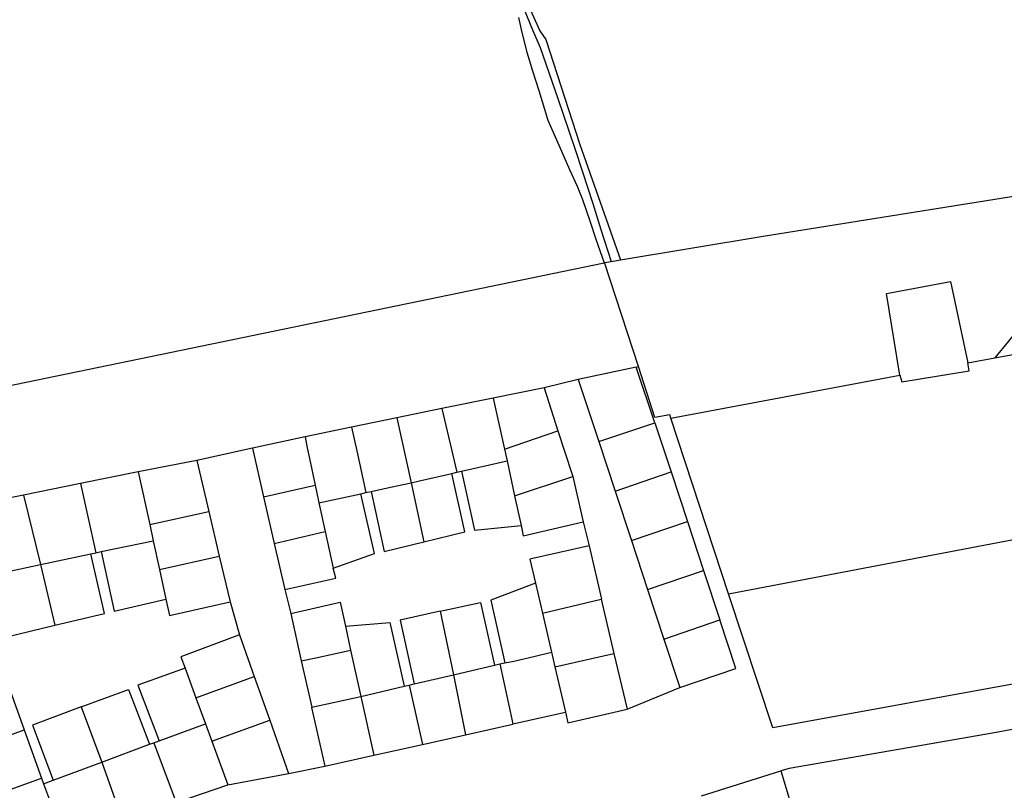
# Model space of a CAD drawing. Header units: inches. Extents: x 210911 to 224988, y 571697 to 586201.
# Tile 148 of 256: x 223074 to 223561, y 573147 to 573528. Entities that reach past the tile are written whole.
import ezdxf

# ---------------------------------------------------------------- set-up
doc = ezdxf.new("R2010")
doc.units = ezdxf.units.IN
doc.header["$MEASUREMENT"] = 0

msp = doc.modelspace()

# ---------------------------------------------------------------- linework, layer by layer
for points in [[(223229.153, 573839.588), (223231.688, 573833.348), (223239.773, 573812.448), (223248.369, 573790.884), (223259.525, 573762.925), (223268.724, 573738.495), (223284.169, 573699.149), (223291.709, 573679.545), (223308.445, 573637.458), (223317.945, 573613.782), (223319.821, 573609.471), (223320.575, 573607.058), (223301.424, 573601.177), (223299.162, 573600.573), (223298.408, 573600.121), (223298.106, 573599.216), (223298.257, 573598.01), (223322.628, 573540.895), (223330.974, 573522.521), (223333.867, 573518.26)], [(223320.314, 573529.122), (223322.034, 573521.598), (223324.398, 573511.924), (223327.193, 573502.68), (223330.418, 573493.006), (223334.932, 573478.388), (223341.596, 573462.91), (223345.502, 573453.881), (223349.371, 573445.712), (223351.951, 573439.048), (223355.82, 573428.084), (223358.615, 573419.486), (223362.759, 573407.806)], [(223323.076, 573533.1), (223327.283, 573523.05), (223331.022, 573514.172), (223339.803, 573488.994), (223348.215, 573464.226), (223351.991, 573452.824), (223357.133, 573437.168), (223361.105, 573424.318), (223366.222, 573408.395)], [(223333.867, 573518.26), (223350.643, 573466.306), (223370.778, 573409.161)], [(223441.372, 573421.02), (223563.158, 573440.434), (223609.389, 573448.305)], [(223613.877, 573429.667), (223602.291, 573417.061), (223594.902, 573407.901), (223586.862, 573398.576), (223579.391, 573388.993), (223569.495, 573377.179), (223556.031, 573360.837)], [(223370.778, 573409.161), (223441.372, 573421.02)], [(222944.919, 573321.555), (223000, 573332.925), (223362.759, 573407.806)], [(223362.759, 573407.806), (223362.958, 573407.847)], [(223362.958, 573407.847), (223366.222, 573408.395)], [(223379.734, 573356.438), (223363.095, 573407.425), (223362.958, 573407.847)], [(223366.222, 573408.395), (223370.778, 573409.161)], [(223509.046, 573352.186), (223502.364, 573392.622), (223534.052, 573398.476), (223542.552, 573358.379)], [(223556.031, 573360.837), (223605.484, 573369.857), (223627.319, 573373.84)], [(223542.552, 573358.379), (223556.031, 573360.837)], [(223378.612, 573356.198), (223349.889, 573350.024)], [(223378.612, 573356.198), (223379.734, 573356.438)], [(223387.758, 573328.62), (223378.612, 573356.198)], [(223395.662, 573331.016), (223395.154, 573332.559), (223387.838, 573331.256), (223379.734, 573356.438)], [(223509.046, 573352.186), (223509.978, 573348.856), (223543.346, 573354.364)], [(223543.346, 573354.364), (223542.552, 573358.379)], [(223349.889, 573350.024), (223332.979, 573346.021)], [(223349.889, 573350.024), (223360.025, 573319.417)], [(223395.662, 573331.016), (223509.046, 573352.186)], [(223332.979, 573346.021), (223307.888, 573340.88)], [(223332.979, 573346.021), (223339.863, 573324.735)], [(223307.888, 573340.88), (223282.493, 573335.7)], [(223307.888, 573340.88), (223313.401, 573315.691)], [(223282.493, 573335.7), (223260.077, 573331.122)], [(223282.493, 573335.7), (223289.836, 573304.17)], [(223260.077, 573331.122), (223237.793, 573326.475)], [(223260.077, 573331.122), (223267.182, 573299.026)], [(223424.271, 573244.088), (223395.662, 573331.016)], [(223237.793, 573326.475), (223214.797, 573321.667)], [(223237.793, 573326.475), (223240.37, 573314.824), (223244.834, 573294.111)], [(223313.401, 573315.691), (223339.863, 573324.735)], [(223339.863, 573324.735), (223346.789, 573303.627), (223347.164, 573302.039)], [(223360.025, 573319.417), (223387.758, 573328.62)], [(223387.758, 573328.62), (223395.796, 573304.384)], [(223214.797, 573321.667), (223188.693, 573316.079)], [(223214.797, 573321.667), (223215.772, 573316.292), (223216.978, 573310.981), (223219.752, 573297.842)], [(223188.693, 573316.079), (223161.198, 573310.048)], [(223188.693, 573316.079), (223194.204, 573292.008)], [(223313.401, 573315.691), (223314.684, 573309.815)], [(223360.025, 573319.417), (223368.135, 573294.899)], [(223161.198, 573310.048), (223132.172, 573304.334)], [(223161.198, 573310.048), (223167.135, 573284.795)], [(223292.066, 573304.679), (223314.684, 573309.815)], [(223314.684, 573309.815), (223318.425, 573292.522)], [(223132.172, 573304.334), (223103.743, 573298.578)], [(223132.172, 573304.334), (223137.936, 573278.336)], [(223267.182, 573299.026), (223271.416, 573299.979), (223287.377, 573303.612)], [(223287.377, 573303.612), (223289.836, 573304.17)], [(223293.74, 573274.773), (223287.377, 573303.612)], [(223289.836, 573304.17), (223292.066, 573304.679)], [(223292.066, 573304.679), (223298.574, 573275.628)], [(223318.425, 573292.522), (223347.164, 573302.039)], [(223347.164, 573302.039), (223352.288, 573279.706)], [(223368.135, 573294.899), (223395.796, 573304.384)], [(223395.796, 573304.384), (223403.922, 573279.841)], [(223103.743, 573298.578), (223075.435, 573292.818)], [(223103.743, 573298.578), (223111.31, 573264.391)], [(223194.204, 573292.008), (223219.752, 573297.842)], [(223219.752, 573297.842), (223220.408, 573294.738), (223221.636, 573289.1)], [(223247.398, 573294.666), (223257.001, 573296.743), (223267.182, 573299.026)], [(223267.182, 573299.026), (223273.508, 573269.773)], [(223075.435, 573292.818), (223050.945, 573287.868)], [(223075.435, 573292.818), (223083.889, 573258.623)], [(223194.204, 573292.008), (223199.478, 573269.019)], [(223221.636, 573289.1), (223242.387, 573293.582)], [(223228.743, 573256.837), (223249.19, 573263.971), (223242.387, 573293.582)], [(223242.387, 573293.582), (223244.834, 573294.111)], [(223244.834, 573294.111), (223247.398, 573294.666)], [(223247.398, 573294.666), (223253.885, 573264.94), (223273.508, 573269.773)], [(223318.425, 573292.522), (223321.597, 573277.822)], [(223368.135, 573294.899), (223376.218, 573270.432)], [(223221.636, 573289.1), (223224.755, 573274.923)], [(223424.271, 573244.088), (223515.959, 573261.575), (223599.798, 573277.492), (223649.686, 573286.726)], [(223137.936, 573278.336), (223167.135, 573284.795)], [(223167.135, 573284.795), (223172.318, 573262.737)], [(223137.936, 573278.336), (223139.702, 573270.348)], [(223298.574, 573275.628), (223321.597, 573277.822)], [(223321.597, 573277.822), (223322.611, 573272.825), (223352.288, 573279.706)], [(223352.288, 573279.706), (223355.326, 573267.796)], [(223376.218, 573270.432), (223403.922, 573279.841)], [(223403.922, 573279.841), (223411.923, 573255.588)], [(223199.478, 573269.019), (223224.755, 573274.923)], [(223224.755, 573274.923), (223228.743, 573256.837)], [(223273.508, 573269.773), (223293.74, 573274.773)], [(223113.961, 573264.949), (223139.702, 573270.348)], [(223139.702, 573270.348), (223142.795, 573256.116)], [(223199.478, 573269.019), (223204.693, 573246.291)], [(223355.326, 573267.796), (223325.955, 573261.231)], [(223355.326, 573267.796), (223361.478, 573241.503), (223361.267, 573241.45)], [(223376.218, 573270.432), (223384.176, 573246.185)], [(223083.889, 573258.623), (223108.835, 573263.87)], [(223090.931, 573228.493), (223115.54, 573234.345), (223108.835, 573263.87)], [(223108.835, 573263.87), (223111.31, 573264.391)], [(223111.31, 573264.391), (223113.961, 573264.949)], [(223113.961, 573264.949), (223120.419, 573235.557), (223145.961, 573241.479)], [(223142.795, 573256.116), (223172.318, 573262.737)], [(223172.318, 573262.737), (223177.637, 573240.146)], [(223325.955, 573261.231), (223328.72, 573249.306)], [(223059.311, 573253.283), (223083.889, 573258.623)], [(223083.889, 573258.623), (223090.931, 573228.493)], [(223204.693, 573246.291), (223229.949, 573251.871), (223228.743, 573256.837)], [(223142.795, 573256.116), (223145.961, 573241.479)], [(223384.176, 573246.185), (223411.923, 573255.588)], [(223411.923, 573255.588), (223419.955, 573231.212)], [(223328.72, 573249.306), (223306.615, 573240.909)], [(223328.72, 573249.306), (223332.145, 573234.568)], [(223204.693, 573246.291), (223207.73, 573234.406)], [(223384.176, 573246.185), (223392.213, 573221.67)], [(223666.595, 573221.269), (223666.249, 573219.894), (223665.539, 573218.988), (223663.795, 573218.161), (223639.308, 573213.034), (223580.148, 573202.261), (223446.095, 573177.778), (223424.271, 573244.088)], [(223145.961, 573241.479), (223147.721, 573233.349), (223177.637, 573240.146)], [(223177.637, 573240.146), (223182.412, 573223.777)], [(223207.73, 573234.406), (223232.085, 573239.962), (223234.743, 573228.013)], [(223281.645, 573235.428), (223301.49, 573239.853), (223308.43, 573208.822)], [(223306.615, 573240.909), (223313.56, 573209.875)], [(223332.145, 573234.568), (223361.267, 573241.45)], [(223361.267, 573241.45), (223367.573, 573214.631)], [(223207.73, 573234.406), (223212.876, 573210.947)], [(223281.645, 573235.428), (223261.86, 573231.031), (223268.805, 573199.497)], [(223281.645, 573235.428), (223288.212, 573204.054)], [(223332.145, 573234.568), (223336.657, 573215.162)], [(223066.609, 573222.709), (223090.931, 573228.493)], [(223234.743, 573228.013), (223256.765, 573229.915), (223263.863, 573198.338)], [(223234.743, 573228.013), (223237.303, 573216.234)], [(223392.213, 573221.67), (223419.955, 573231.212)], [(223400.082, 573197.789), (223427.89, 573207.182), (223419.955, 573231.212)], [(223182.412, 573223.777), (223153.343, 573212.987)], [(223182.412, 573223.777), (223189.656, 573203.215)], [(223392.213, 573221.67), (223400.082, 573197.789)], [(223153.343, 573212.987), (223155.432, 573207.226)], [(223212.876, 573210.947), (223220.148, 573212.353), (223229.112, 573214.346), (223237.303, 573216.234)], [(223237.303, 573216.234), (223242.32, 573193.232)], [(223313.56, 573209.875), (223318.106, 573210.821), (223327.871, 573213.004), (223336.657, 573215.162)], [(223336.657, 573215.162), (223338.325, 573207.996)], [(223338.325, 573207.996), (223367.573, 573214.631)], [(223367.573, 573214.631), (223374.079, 573187.089)], [(223212.876, 573210.947), (223218.083, 573187.948)], [(223288.212, 573204.054), (223308.43, 573208.822)], [(223308.43, 573208.822), (223311.187, 573209.391)], [(223311.187, 573209.391), (223313.56, 573209.875)], [(223311.187, 573209.391), (223317.487, 573179.764)], [(223338.325, 573207.996), (223343.541, 573185.628)], [(223155.432, 573207.226), (223132.048, 573198.92)], [(223155.432, 573207.226), (223160.774, 573192.567)], [(223160.774, 573192.567), (223189.656, 573203.215)], [(223189.656, 573203.215), (223197.289, 573181.567)], [(223268.805, 573199.497), (223288.212, 573204.054)], [(223288.212, 573204.054), (223294.171, 573174.377)], [(223067.369, 573200.367), (223075.798, 573176.791)], [(223132.048, 573198.92), (223142.675, 573171.427)], [(223242.32, 573193.232), (223263.863, 573198.338)], [(223263.863, 573198.338), (223266.247, 573198.897)], [(223266.247, 573198.897), (223268.805, 573199.497)], [(223266.247, 573198.897), (223272.842, 573169.606)], [(223104.062, 573188.131), (223127.412, 573196.822)], [(223127.412, 573196.822), (223137.802, 573169.649)], [(223218.083, 573187.948), (223242.32, 573193.232)], [(223242.32, 573193.232), (223248.75, 573164.213)], [(223374.079, 573187.089), (223400.082, 573197.789)], [(223686.293, 573110.933), (223685.322, 573115.087), (223666.67, 573192.78), (223665.929, 573193.818), (223664.91, 573194.616), (223663.41, 573195.152), (223662.072, 573195.194), (223657.274, 573194.201), (223554.851, 573175.098), (223454.276, 573157.655), (223450.056, 573156.541)], [(223104.062, 573188.131), (223080.013, 573179.187)], [(223104.062, 573188.131), (223114.259, 573160.859)], [(223160.774, 573192.567), (223165.487, 573179.752)], [(223218.083, 573187.948), (223217.967, 573187.923), (223224.547, 573158.795)], [(223317.487, 573179.764), (223343.541, 573185.628)], [(223343.541, 573185.628), (223344.818, 573180.234), (223374.079, 573187.089)], [(223080.013, 573179.187), (223090.203, 573151.944)], [(223142.675, 573171.427), (223165.487, 573179.752)], [(223165.487, 573179.752), (223168.671, 573171.135)], [(223168.671, 573171.135), (223197.289, 573181.567)], [(223197.289, 573181.567), (223206.585, 573155.164)], [(223294.171, 573174.377), (223317.523, 573179.601), (223317.487, 573179.764)], [(223043.133, 573164.843), (223075.798, 573176.791)], [(223075.798, 573176.791), (223084.427, 573152.928)], [(223272.842, 573169.606), (223294.171, 573174.377)], [(223114.259, 573160.859), (223137.802, 573169.649)], [(223137.802, 573169.649), (223139.948, 573170.431)], [(223139.948, 573170.431), (223142.675, 573171.427)], [(223139.948, 573170.431), (223150.938, 573140.921)], [(223168.671, 573171.135), (223176.635, 573149.578)], [(223248.75, 573164.213), (223272.842, 573169.606)], [(223224.547, 573158.795), (223248.75, 573164.213)], [(223090.203, 573151.944), (223114.259, 573160.859)], [(223114.259, 573160.859), (223124.467, 573132.025)], [(223176.635, 573149.578), (223206.585, 573155.164)], [(223206.585, 573155.164), (223224.547, 573158.795)], [(223410.882, 573144.241), (223450.056, 573156.541)], [(223450.056, 573156.541), (223454.654, 573141.162), (223453.068, 573140.7), (223454.106, 573137.299)], [(223051.466, 573140.992), (223084.427, 573152.928)], [(223084.427, 573152.928), (223085.421, 573150.172)], [(223085.421, 573150.172), (223090.203, 573151.944)], [(223085.421, 573150.172), (223095.7, 573122.421)], [(223150.938, 573140.921), (223176.635, 573149.578)]]:
    msp.add_lwpolyline(points)

doc.saveas('drawing.dxf')
